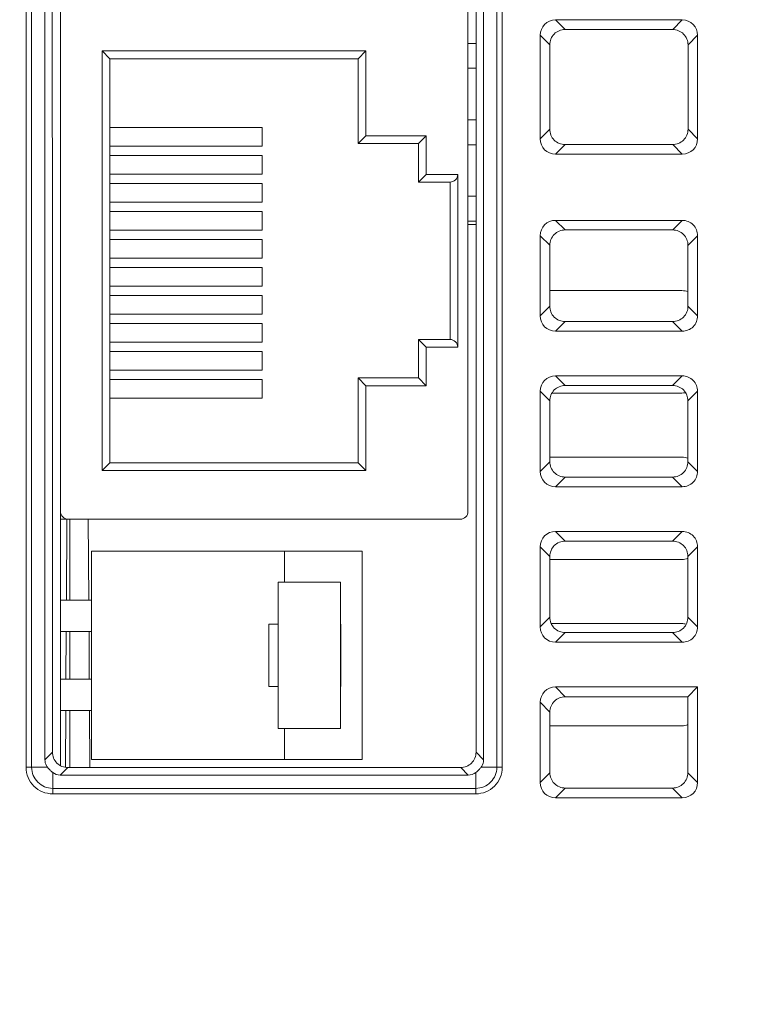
# Model space of a CAD drawing. Header units: millimetres. Extents: x -296 to 295, y -209 to 209.
# Tile 8 of 140: x -248 to -225, y -166 to -135. Entities that reach past the tile are written whole.
import ezdxf

# ---------------------------------------------------------------- set-up
doc = ezdxf.new("R2010")
doc.units = ezdxf.units.MM
doc.header["$MEASUREMENT"] = 0
doc.layers.add('layer 1', color=7, linetype='Continuous')

msp = doc.modelspace()

# ---------------------------------------------------------------- linework, layer by layer
at = {"layer": 'layer 1', "color": 1, "lineweight": 0}
msp.add_open_spline([(295.3283, 209.2747), (295.3283, 209.2747), (295.3283, -208.9236), (295.3283, -208.9236), (295.3283, -208.9236), (-296.1944, -208.9236), (-296.1944, -208.9236), (-296.1944, -208.9236), (-296.1944, 209.2747), (-296.1944, 209.2747), (-296.1944, 209.2747), (295.3283, 209.2747), (295.3283, 209.2747)], degree=3, knots=[0, 0, 0, 0, 0.25, 0.25, 0.25, 0.5, 0.5, 0.5, 0.75, 0.75, 0.75, 1, 1, 1, 1], dxfattribs=at)
at = {"layer": 'layer 1', "color": 5, "lineweight": 0}
msp.add_open_spline([(-281.2487, 194.7284), (-281.2487, 194.7284), (-281.2487, -197.0649), (-281.2487, -197.0649), (-281.2487, -197.0649), (283.3586, -197.0649), (283.3586, -197.0649)], degree=3, knots=[0, 0, 0, 0, 0.5, 0.5, 0.5, 1, 1, 1, 1], dxfattribs=at)
at = {"layer": 'layer 1', "lineweight": 9}
for points in [[(-247.9578, -118.3634), (-247.9578, -118.3634), (-247.9578, -158.8384), (-247.9578, -158.8384)], [(-247.7811, -158.8384), (-247.7811, -158.8384), (-247.7811, -118.3634), (-247.7811, -118.3634)], [(-232.8275, -118.3634), (-232.8275, -118.3634), (-232.8275, -158.8384), (-232.8275, -158.8384)], [(-232.6507, -158.8384), (-232.6507, -158.8384), (-232.6507, -118.3634), (-232.6507, -118.3634)], [(-247.3543, -118.6063), (-247.3543, -118.6063), (-247.3543, -158.5954), (-247.3543, -158.5954)], [(-246.8543, -118.4074), (-246.8543, -118.4074), (-246.8543, -158.7777), (-246.8543, -158.7777)], [(-233.2543, -158.5954), (-233.2543, -158.5954), (-233.2543, -118.6063), (-233.2543, -118.6063)], [(-247.1116, -158.3528), (-247.1116, -158.3528), (-247.1213, -118.8392), (-247.1213, -118.8392)], [(-233.7543, -150.6134), (-233.7543, -150.6134), (-233.7543, -118.8634), (-233.7543, -118.8634)], [(-233.4872, -118.8392), (-233.4872, -118.8392), (-233.4969, -158.3528), (-233.4969, -158.3528)], [(-230.9424, -134.8173), (-231.2162, -134.8173), (-231.4354, -135.0364), (-231.4354, -135.3102)], [(-230.9424, -134.8173), (-230.9424, -134.8173), (-226.8661, -134.8173), (-226.8661, -134.8173)], [(-230.9424, -134.8173), (-230.9424, -134.8173), (-230.6352, -135.1245), (-230.6352, -135.1245)], [(-227.1733, -135.1245), (-227.1733, -135.1245), (-226.8661, -134.8173), (-226.8661, -134.8173)], [(-226.3732, -135.3102), (-226.3732, -135.0364), (-226.5924, -134.8173), (-226.8661, -134.8173)], [(-230.6352, -135.1245), (-230.6352, -135.1245), (-227.1733, -135.1245), (-227.1733, -135.1245)], [(-231.128, -135.6167), (-231.128, -135.6167), (-231.4354, -135.3102), (-231.4354, -135.3102)], [(-231.4354, -138.6365), (-231.4354, -138.6365), (-231.4354, -135.3102), (-231.4354, -135.3102)], [(-226.3732, -135.3102), (-226.3732, -135.3102), (-226.6805, -135.6167), (-226.6805, -135.6167)], [(-226.3732, -135.3102), (-226.3732, -135.3102), (-226.3732, -138.6365), (-226.3732, -138.6365)], [(-233.7543, -135.5694), (-233.7543, -135.5694), (-233.4913, -135.5694), (-233.4913, -135.5694)], [(-231.1274, -138.3276), (-231.1274, -138.3276), (-231.128, -135.6167), (-231.128, -135.6167)], [(-226.6805, -135.6167), (-226.6805, -135.6167), (-226.6812, -138.3276), (-226.6812, -138.3276)], [(-245.5177, -149.3035), (-245.5177, -149.3035), (-245.5177, -135.8115), (-245.5177, -135.8115)], [(-245.2677, -136.0615), (-245.2677, -136.0615), (-245.5177, -135.8115), (-245.5177, -135.8115)], [(-245.5177, -135.8115), (-245.5177, -135.8115), (-237.039, -135.8115), (-237.039, -135.8115)], [(-245.2677, -149.0535), (-245.2677, -149.0535), (-245.2677, -136.0615), (-245.2677, -136.0615)], [(-245.2677, -136.0615), (-245.2677, -136.0615), (-237.289, -136.0615), (-237.289, -136.0615)], [(-237.289, -136.0615), (-237.289, -136.0615), (-237.039, -135.8115), (-237.039, -135.8115)], [(-237.289, -136.0615), (-237.289, -136.0615), (-237.289, -138.7922), (-237.289, -138.7922)], [(-237.039, -135.8115), (-237.039, -135.8115), (-237.039, -138.5422), (-237.039, -138.5422)], [(-233.4915, -136.3694), (-233.4915, -136.3694), (-233.7543, -136.3694), (-233.7543, -136.3694)], [(-240.3712, -138.274), (-240.3712, -138.274), (-245.2677, -138.274), (-245.2677, -138.274)], [(-240.3712, -138.875), (-240.3712, -138.875), (-240.3712, -138.274), (-240.3712, -138.274)], [(-233.7543, -138.0264), (-233.7543, -138.0264), (-233.4919, -138.0264), (-233.4919, -138.0264)], [(-237.289, -138.7922), (-237.289, -138.7922), (-237.039, -138.5422), (-237.039, -138.5422)], [(-237.039, -138.5422), (-237.039, -138.5422), (-235.0977, -138.5422), (-235.0977, -138.5422)], [(-235.3477, -138.7922), (-235.3477, -138.7922), (-235.0977, -138.5422), (-235.0977, -138.5422)], [(-235.0977, -138.5422), (-235.0977, -138.5422), (-235.0977, -139.7795), (-235.0977, -139.7795)], [(-231.4354, -138.6365), (-231.4354, -138.6365), (-231.1274, -138.3276), (-231.1274, -138.3276)], [(-226.6812, -138.3276), (-226.6812, -138.3276), (-226.3732, -138.6365), (-226.3732, -138.6365)], [(-245.2677, -138.875), (-245.2677, -138.875), (-240.3712, -138.875), (-240.3712, -138.875)], [(-237.289, -138.7922), (-237.289, -138.7922), (-235.3477, -138.7922), (-235.3477, -138.7922)], [(-235.3477, -138.7922), (-235.3477, -138.7922), (-235.3477, -140.0295), (-235.3477, -140.0295)], [(-233.4921, -138.8264), (-233.4921, -138.8264), (-233.7543, -138.8264), (-233.7543, -138.8264)], [(-231.4354, -138.6365), (-231.4354, -138.9103), (-231.2162, -139.1294), (-230.9424, -139.1294)], [(-230.6343, -138.8213), (-230.6343, -138.8213), (-230.9424, -139.1294), (-230.9424, -139.1294)], [(-227.1742, -138.8213), (-227.1742, -138.8213), (-230.6343, -138.8213), (-230.6343, -138.8213)], [(-226.8661, -139.1294), (-226.8661, -139.1294), (-227.1742, -138.8213), (-227.1742, -138.8213)], [(-226.8661, -139.1294), (-226.5924, -139.1294), (-226.3732, -138.9103), (-226.3732, -138.6365)], [(-240.3712, -139.174), (-240.3712, -139.174), (-245.2677, -139.174), (-245.2677, -139.174)], [(-240.3712, -139.775), (-240.3712, -139.775), (-240.3712, -139.174), (-240.3712, -139.174)], [(-226.8661, -139.1294), (-226.8661, -139.1294), (-230.9424, -139.1294), (-230.9424, -139.1294)], [(-245.2677, -139.775), (-245.2677, -139.775), (-240.3712, -139.775), (-240.3712, -139.775)], [(-235.3477, -140.0295), (-235.3477, -140.0295), (-235.0977, -139.7795), (-235.0977, -139.7795)], [(-234.0829, -139.7795), (-234.0829, -139.7795), (-235.0977, -139.7795), (-235.0977, -139.7795)], [(-234.0829, -139.7795), (-234.0829, -139.7795), (-234.0829, -145.3355), (-234.0829, -145.3355)], [(-240.3712, -140.074), (-240.3712, -140.074), (-245.2677, -140.074), (-245.2677, -140.074)], [(-240.3712, -140.675), (-240.3712, -140.675), (-240.3712, -140.074), (-240.3712, -140.074)], [(-234.3329, -140.0295), (-234.3329, -140.0295), (-235.3477, -140.0295), (-235.3477, -140.0295)], [(-234.3329, -140.0295), (-234.3329, -140.0295), (-234.3329, -145.0855), (-234.3329, -145.0855)], [(-233.7543, -140.4834), (-233.7543, -140.4834), (-233.4926, -140.4834), (-233.4926, -140.4834)], [(-245.2677, -140.675), (-245.2677, -140.675), (-240.3712, -140.675), (-240.3712, -140.675)], [(-240.3712, -140.974), (-240.3712, -140.974), (-245.2677, -140.974), (-245.2677, -140.974)], [(-240.3712, -141.575), (-240.3712, -141.575), (-240.3712, -140.974), (-240.3712, -140.974)], [(-233.4927, -141.2834), (-233.4927, -141.2834), (-233.7543, -141.2834), (-233.7543, -141.2834)], [(-233.7543, -141.3884), (-233.7543, -141.3884), (-233.4928, -141.3884), (-233.4928, -141.3884)], [(-230.9424, -141.2573), (-231.2162, -141.2573), (-231.4354, -141.4764), (-231.4354, -141.7502)], [(-230.9424, -141.2573), (-230.9424, -141.2573), (-226.8661, -141.2573), (-226.8661, -141.2573)], [(-230.9424, -141.2573), (-230.9424, -141.2573), (-230.6336, -141.5661), (-230.6336, -141.5661)], [(-227.1749, -141.5661), (-227.1749, -141.5661), (-226.8661, -141.2573), (-226.8661, -141.2573)], [(-245.2677, -141.575), (-245.2677, -141.575), (-240.3712, -141.575), (-240.3712, -141.575)], [(-231.1264, -142.0585), (-231.1264, -142.0585), (-231.4354, -141.7502), (-231.4354, -141.7502)], [(-231.4354, -144.3265), (-231.4354, -144.3265), (-231.4354, -141.7502), (-231.4354, -141.7502)], [(-230.6336, -141.5661), (-230.6336, -141.5661), (-227.1749, -141.5661), (-227.1749, -141.5661)], [(-226.3732, -141.7502), (-226.3732, -141.7502), (-226.6821, -142.0587), (-226.6821, -142.0587)], [(-226.3732, -144.3265), (-226.3732, -144.3265), (-226.3732, -141.7502), (-226.3732, -141.7502)], [(-240.3712, -141.874), (-240.3712, -141.874), (-245.2677, -141.874), (-245.2677, -141.874)], [(-240.3712, -142.475), (-240.3712, -142.475), (-240.3712, -141.874), (-240.3712, -141.874)], [(-231.126, -144.0165), (-231.126, -144.0165), (-231.1264, -142.0585), (-231.1264, -142.0585)], [(-226.6824, -144.0155), (-226.6824, -144.0155), (-226.6824, -142.0575), (-226.6824, -142.0575)], [(-245.2677, -142.475), (-245.2677, -142.475), (-240.3712, -142.475), (-240.3712, -142.475)], [(-240.3712, -142.774), (-240.3712, -142.774), (-245.2677, -142.774), (-245.2677, -142.774)], [(-240.3712, -143.375), (-240.3712, -143.375), (-240.3712, -142.774), (-240.3712, -142.774)], [(-245.2677, -143.375), (-245.2677, -143.375), (-240.3712, -143.375), (-240.3712, -143.375)], [(-240.3712, -143.674), (-240.3712, -143.674), (-245.2677, -143.674), (-245.2677, -143.674)], [(-240.3712, -144.275), (-240.3712, -144.275), (-240.3712, -143.674), (-240.3712, -143.674)], [(-226.8754, -143.5166), (-226.8754, -143.5166), (-231.1261, -143.5166), (-231.1261, -143.5166)], [(-226.8754, -143.5166), (-226.8097, -143.5166), (-226.7427, -143.53), (-226.6822, -143.5555)], [(-245.2677, -144.275), (-245.2677, -144.275), (-240.3712, -144.275), (-240.3712, -144.275)], [(-231.4354, -144.3265), (-231.4354, -144.3265), (-231.126, -144.0165), (-231.126, -144.0165)], [(-226.6826, -144.0167), (-226.6826, -144.0167), (-226.3732, -144.3265), (-226.3732, -144.3265)], [(-240.3712, -144.574), (-240.3712, -144.574), (-245.2677, -144.574), (-245.2677, -144.574)], [(-240.3712, -145.175), (-240.3712, -145.175), (-240.3712, -144.574), (-240.3712, -144.574)], [(-231.4354, -144.3265), (-231.4354, -144.6003), (-231.2162, -144.8194), (-230.9424, -144.8194)], [(-230.6329, -144.5099), (-230.6329, -144.5099), (-230.9424, -144.8194), (-230.9424, -144.8194)], [(-227.1756, -144.5099), (-227.1756, -144.5099), (-230.6329, -144.5099), (-230.6329, -144.5099)], [(-226.8661, -144.8194), (-226.8661, -144.8194), (-227.1756, -144.5099), (-227.1756, -144.5099)], [(-226.8661, -144.8194), (-226.8661, -144.8194), (-230.9424, -144.8194), (-230.9424, -144.8194)], [(-245.2677, -145.175), (-245.2677, -145.175), (-240.3712, -145.175), (-240.3712, -145.175)], [(-235.3477, -145.0855), (-235.3477, -145.0855), (-234.3329, -145.0855), (-234.3329, -145.0855)], [(-235.3477, -145.0855), (-235.3477, -145.0855), (-235.0977, -145.3355), (-235.0977, -145.3355)], [(-235.3477, -145.0855), (-235.3477, -145.0855), (-235.3477, -146.3229), (-235.3477, -146.3229)], [(-240.3712, -145.474), (-240.3712, -145.474), (-245.2677, -145.474), (-245.2677, -145.474)], [(-240.3712, -146.075), (-240.3712, -146.075), (-240.3712, -145.474), (-240.3712, -145.474)], [(-235.0977, -145.3355), (-235.0977, -145.3355), (-234.0829, -145.3355), (-234.0829, -145.3355)], [(-235.0977, -145.3355), (-235.0977, -145.3355), (-235.0977, -146.5729), (-235.0977, -146.5729)], [(-245.2677, -146.075), (-245.2677, -146.075), (-240.3712, -146.075), (-240.3712, -146.075)], [(-240.3712, -146.374), (-240.3712, -146.374), (-245.2677, -146.374), (-245.2677, -146.374)], [(-240.3712, -146.975), (-240.3712, -146.975), (-240.3712, -146.374), (-240.3712, -146.374)], [(-237.289, -146.3229), (-237.289, -146.3229), (-237.039, -146.5729), (-237.039, -146.5729)], [(-235.3477, -146.3229), (-235.3477, -146.3229), (-237.289, -146.3229), (-237.289, -146.3229)], [(-237.289, -146.3229), (-237.289, -146.3229), (-237.289, -149.0535), (-237.289, -149.0535)], [(-235.3477, -146.3229), (-235.3477, -146.3229), (-235.0977, -146.5729), (-235.0977, -146.5729)], [(-230.9424, -146.2573), (-231.2162, -146.2573), (-231.4354, -146.4764), (-231.4354, -146.7502)], [(-230.9424, -146.2573), (-230.9424, -146.2573), (-226.8661, -146.2573), (-226.8661, -146.2573)], [(-230.9424, -146.2573), (-230.9424, -146.2573), (-230.6324, -146.5673), (-230.6324, -146.5673)], [(-227.1761, -146.5673), (-227.1761, -146.5673), (-226.8661, -146.2573), (-226.8661, -146.2573)], [(-235.0977, -146.5729), (-235.0977, -146.5729), (-237.039, -146.5729), (-237.039, -146.5729)], [(-237.039, -146.5729), (-237.039, -146.5729), (-237.039, -149.3035), (-237.039, -149.3035)], [(-231.1252, -147.0597), (-231.1252, -147.0597), (-231.4354, -146.7502), (-231.4354, -146.7502)], [(-231.4354, -149.3265), (-231.4354, -149.3265), (-231.4354, -146.7502), (-231.4354, -146.7502)], [(-231.0472, -146.8093), (-231.0472, -146.8093), (-226.8762, -146.8093), (-226.8762, -146.8093)], [(-230.6324, -146.5673), (-230.6324, -146.5673), (-227.1761, -146.5673), (-227.1761, -146.5673)], [(-226.8762, -146.8093), (-226.8415, -146.8093), (-226.8069, -146.8057), (-226.7729, -146.7985)], [(-226.3732, -146.7502), (-226.3732, -146.7502), (-226.6834, -147.0599), (-226.6834, -147.0599)], [(-226.3732, -146.7502), (-226.3732, -146.7502), (-226.3732, -149.3265), (-226.3732, -149.3265)], [(-245.2677, -146.975), (-245.2677, -146.975), (-240.3712, -146.975), (-240.3712, -146.975)], [(-231.1247, -149.0153), (-231.1247, -149.0153), (-231.1252, -147.0597), (-231.1252, -147.0597)], [(-226.6836, -149.0143), (-226.6836, -149.0143), (-226.6836, -147.0587), (-226.6836, -147.0587)], [(-245.2677, -149.0535), (-245.2677, -149.0535), (-245.5177, -149.3035), (-245.5177, -149.3035)], [(-237.289, -149.0535), (-237.289, -149.0535), (-245.2677, -149.0535), (-245.2677, -149.0535)], [(-237.289, -149.0535), (-237.289, -149.0535), (-237.039, -149.3035), (-237.039, -149.3035)], [(-231.4354, -149.3265), (-231.4354, -149.3265), (-231.1247, -149.0153), (-231.1247, -149.0153)], [(-226.8767, -148.8679), (-226.8767, -148.8679), (-231.125, -148.8679), (-231.125, -148.8679)], [(-226.8767, -148.8679), (-226.811, -148.8679), (-226.744, -148.8813), (-226.6834, -148.9069)], [(-226.6838, -149.0155), (-226.6838, -149.0155), (-226.3732, -149.3265), (-226.3732, -149.3265)], [(-237.039, -149.3035), (-237.039, -149.3035), (-245.5177, -149.3035), (-245.5177, -149.3035)], [(-231.4354, -149.3265), (-231.4354, -149.6003), (-231.2162, -149.8194), (-230.9424, -149.8194)], [(-230.6317, -149.5087), (-230.6317, -149.5087), (-230.9424, -149.8194), (-230.9424, -149.8194)], [(-227.1769, -149.5087), (-227.1769, -149.5087), (-230.6317, -149.5087), (-230.6317, -149.5087)], [(-226.8661, -149.8194), (-226.8661, -149.8194), (-227.1769, -149.5087), (-227.1769, -149.5087)], [(-226.8661, -149.8194), (-226.8661, -149.8194), (-230.9424, -149.8194), (-230.9424, -149.8194)], [(-246.8543, -150.8634), (-246.8543, -150.8634), (-234.0043, -150.8634), (-234.0043, -150.8634)], [(-246.6643, -153.4695), (-246.6643, -153.4695), (-246.6484, -150.8631), (-246.6484, -150.8631)], [(-246.5563, -153.4684), (-246.5563, -153.4684), (-246.5565, -150.8633), (-246.5565, -150.8633)], [(-245.9434, -153.4689), (-245.9434, -153.4689), (-245.9593, -150.8634), (-245.9593, -150.8634)], [(-230.9424, -151.2573), (-231.2162, -151.2573), (-231.4354, -151.4764), (-231.4354, -151.7502)], [(-230.9424, -151.2573), (-230.9424, -151.2573), (-226.8661, -151.2573), (-226.8661, -151.2573)], [(-230.9424, -151.2573), (-230.9424, -151.2573), (-230.6312, -151.5685), (-230.6312, -151.5685)], [(-227.1774, -151.5685), (-227.1774, -151.5685), (-226.8661, -151.2573), (-226.8661, -151.2573)], [(-230.6312, -151.5685), (-230.6312, -151.5685), (-227.1774, -151.5685), (-227.1774, -151.5685)], [(-245.8543, -151.8884), (-245.8543, -151.8884), (-237.1543, -151.8884), (-237.1543, -151.8884)], [(-245.8543, -151.8884), (-245.8543, -151.8884), (-245.8543, -158.5884), (-245.8543, -158.5884)], [(-239.6543, -152.8884), (-239.6543, -152.8884), (-239.6543, -151.8884), (-239.6543, -151.8884)], [(-237.1543, -158.5884), (-237.1543, -158.5884), (-237.1543, -151.8884), (-237.1543, -151.8884)], [(-231.124, -152.061), (-231.124, -152.061), (-231.4354, -151.7502), (-231.4354, -151.7502)], [(-231.4354, -154.3265), (-231.4354, -154.3265), (-231.4354, -151.7502), (-231.4354, -151.7502)], [(-226.3732, -151.7502), (-226.3732, -151.7502), (-226.6846, -152.0612), (-226.6846, -152.0612)], [(-226.3732, -151.7502), (-226.3732, -151.7502), (-226.3732, -154.3265), (-226.3732, -154.3265)], [(-231.1235, -154.014), (-231.1235, -154.014), (-231.124, -152.061), (-231.124, -152.061)], [(-231.1237, -152.158), (-231.1237, -152.158), (-226.8775, -152.158), (-226.8775, -152.158)], [(-226.6865, -152.12), (-226.7464, -152.1449), (-226.8126, -152.158), (-226.8775, -152.158)], [(-226.6848, -154.013), (-226.6848, -154.013), (-226.6848, -152.06), (-226.6848, -152.06)], [(-239.8543, -152.8884), (-239.8543, -152.8884), (-237.8543, -152.8884), (-237.8543, -152.8884)], [(-239.8543, -152.8884), (-239.8543, -152.8884), (-239.8543, -157.5884), (-239.8543, -157.5884)], [(-237.8543, -152.8884), (-237.8543, -152.8884), (-237.8543, -157.5884), (-237.8543, -157.5884)], [(-246.8543, -153.4684), (-246.8543, -153.4684), (-245.8543, -153.4684), (-245.8543, -153.4684)], [(-231.4354, -154.3265), (-231.4354, -154.3265), (-231.1235, -154.014), (-231.1235, -154.014)], [(-226.6851, -154.0143), (-226.6851, -154.0143), (-226.3732, -154.3265), (-226.3732, -154.3265)], [(-239.8543, -154.2384), (-239.8543, -154.2384), (-240.1543, -154.2384), (-240.1543, -154.2384)], [(-240.1543, -154.2384), (-240.1543, -154.2384), (-240.1543, -156.2384), (-240.1543, -156.2384)], [(-237.8543, -154.2384), (-237.8543, -154.2384), (-237.8443, -154.2384), (-237.8443, -154.2384)], [(-237.8443, -156.2384), (-237.8443, -156.2384), (-237.8443, -154.2384), (-237.8443, -154.2384)], [(-231.4354, -154.3265), (-231.4354, -154.6003), (-231.2162, -154.8194), (-230.9424, -154.8194)], [(-226.878, -154.2192), (-226.878, -154.2192), (-231.0763, -154.2192), (-231.0763, -154.2192)], [(-226.7472, -154.2367), (-226.7899, -154.2251), (-226.8338, -154.2192), (-226.878, -154.2192)], [(-246.8543, -154.4684), (-246.8543, -154.4684), (-245.8543, -154.4684), (-245.8543, -154.4684)], [(-246.6798, -156.0094), (-246.6798, -156.0094), (-246.6704, -154.4695), (-246.6704, -154.4695)], [(-246.5561, -156.0084), (-246.5561, -156.0084), (-246.5562, -154.4684), (-246.5562, -154.4684)], [(-245.9279, -156.0088), (-245.9279, -156.0088), (-245.9373, -154.4689), (-245.9373, -154.4689)], [(-230.6305, -154.5075), (-230.6305, -154.5075), (-230.9424, -154.8194), (-230.9424, -154.8194)], [(-227.1781, -154.5075), (-227.1781, -154.5075), (-230.6305, -154.5075), (-230.6305, -154.5075)], [(-226.8661, -154.8194), (-226.8661, -154.8194), (-227.1781, -154.5075), (-227.1781, -154.5075)], [(-226.8661, -154.8194), (-226.8661, -154.8194), (-230.9424, -154.8194), (-230.9424, -154.8194)], [(-246.8543, -156.0084), (-246.8543, -156.0084), (-245.8543, -156.0084), (-245.8543, -156.0084)], [(-239.8543, -156.2384), (-239.8543, -156.2384), (-240.1543, -156.2384), (-240.1543, -156.2384)], [(-237.8543, -156.2384), (-237.8543, -156.2384), (-237.8443, -156.2384), (-237.8443, -156.2384)], [(-230.9424, -156.2573), (-231.2162, -156.2573), (-231.4354, -156.4764), (-231.4354, -156.7502)], [(-230.9424, -156.2573), (-230.9424, -156.2573), (-226.3732, -156.2573), (-226.3732, -156.2573)], [(-230.9424, -156.2573), (-230.9424, -156.2573), (-230.63, -156.5698), (-230.63, -156.5698)], [(-226.6857, -156.5698), (-226.6857, -156.5698), (-226.3732, -156.2573), (-226.3732, -156.2573)], [(-226.3732, -156.2573), (-226.3732, -156.2573), (-226.3732, -159.3265), (-226.3732, -159.3265)], [(-230.63, -156.5698), (-230.63, -156.5698), (-226.6857, -156.5698), (-226.6857, -156.5698)], [(-226.686, -159.0114), (-226.686, -159.0114), (-226.686, -156.5698), (-226.686, -156.5698)], [(-231.1228, -157.0622), (-231.1228, -157.0622), (-231.4354, -156.7502), (-231.4354, -156.7502)], [(-231.4354, -159.3265), (-231.4354, -159.3265), (-231.4354, -156.7502), (-231.4354, -156.7502)], [(-246.8543, -157.0084), (-246.8543, -157.0084), (-245.8543, -157.0084), (-245.8543, -157.0084)], [(-246.6971, -158.8451), (-246.6971, -158.8451), (-246.6859, -157.0094), (-246.6859, -157.0094)], [(-246.5558, -158.8456), (-246.5558, -158.8456), (-246.556, -157.0084), (-246.556, -157.0084)], [(-245.9105, -158.8456), (-245.9105, -158.8456), (-245.9218, -157.0088), (-245.9218, -157.0088)], [(-231.1223, -159.0128), (-231.1223, -159.0128), (-231.1228, -157.0622), (-231.1228, -157.0622)], [(-239.8543, -157.5884), (-239.8543, -157.5884), (-237.8543, -157.5884), (-237.8543, -157.5884)], [(-239.6543, -158.5884), (-239.6543, -158.5884), (-239.6543, -157.5884), (-239.6543, -157.5884)], [(-231.1226, -157.5067), (-231.1226, -157.5067), (-226.8788, -157.5067), (-226.8788, -157.5067)], [(-226.6858, -157.4679), (-226.7463, -157.4933), (-226.8132, -157.5067), (-226.8788, -157.5067)], [(-247.3543, -158.5954), (-247.3543, -158.5954), (-247.1116, -158.3528), (-247.1116, -158.3528)], [(-233.4969, -158.3528), (-233.4969, -158.3528), (-233.2543, -158.5954), (-233.2543, -158.5954)], [(-247.2729, -158.8384), (-247.2729, -158.8384), (-247.9578, -158.8384), (-247.9578, -158.8384)], [(-246.6186, -158.8456), (-246.6186, -158.8456), (-246.8614, -159.0884), (-246.8614, -159.0884)], [(-233.99, -158.8456), (-233.99, -158.8456), (-246.6186, -158.8456), (-246.6186, -158.8456)], [(-245.8543, -158.5884), (-245.8543, -158.5884), (-237.1543, -158.5884), (-237.1543, -158.5884)], [(-233.7472, -159.0884), (-233.7472, -159.0884), (-233.99, -158.8456), (-233.99, -158.8456)], [(-232.6507, -158.8384), (-232.6507, -158.8384), (-233.3356, -158.8384), (-233.3356, -158.8384)], [(-247.1043, -159.6919), (-247.1043, -159.6919), (-247.1043, -159.007), (-247.1043, -159.007)], [(-247.1043, -159.007), (-247.0352, -159.0603), (-246.9513, -159.0884), (-246.8614, -159.0884)], [(-246.8614, -159.0884), (-246.8614, -159.0884), (-233.7472, -159.0884), (-233.7472, -159.0884)], [(-233.7472, -159.0884), (-233.6572, -159.0884), (-233.5734, -159.0603), (-233.5043, -159.007)], [(-233.5043, -159.007), (-233.5043, -159.007), (-233.5043, -159.6919), (-233.5043, -159.6919)], [(-231.4354, -159.3265), (-231.4354, -159.3265), (-231.1223, -159.0128), (-231.1223, -159.0128)], [(-226.6863, -159.0129), (-226.6863, -159.0129), (-226.3732, -159.3265), (-226.3732, -159.3265)], [(-231.4354, -159.3265), (-231.4354, -159.6003), (-231.2162, -159.8194), (-230.9424, -159.8194)], [(-230.6292, -159.5062), (-230.6292, -159.5062), (-230.9424, -159.8194), (-230.9424, -159.8194)], [(-227.1793, -159.5062), (-227.1793, -159.5062), (-230.6292, -159.5062), (-230.6292, -159.5062)], [(-226.8661, -159.8194), (-226.8661, -159.8194), (-227.1793, -159.5062), (-227.1793, -159.5062)], [(-226.8661, -159.8194), (-226.5924, -159.8194), (-226.3732, -159.6003), (-226.3732, -159.3265)], [(-233.5043, -159.5151), (-233.5043, -159.5151), (-247.1043, -159.5151), (-247.1043, -159.5151)], [(-247.1043, -159.6919), (-247.1043, -159.6919), (-233.5043, -159.6919), (-233.5043, -159.6919)], [(-226.8661, -159.8194), (-226.8661, -159.8194), (-230.9424, -159.8194), (-230.9424, -159.8194)]]:
    msp.add_open_spline(points, degree=3, dxfattribs=at)
for points in [[(-230.6352, -135.1245), (-230.7607, -135.1245), (-230.8917, -135.1762), (-230.9834, -135.2675), (-231.0751, -135.3587), (-231.1275, -135.4896), (-231.1277, -135.615)], [(-226.6809, -135.615), (-226.6811, -135.4896), (-226.7335, -135.3587), (-226.8251, -135.2675), (-226.9169, -135.1762), (-227.0479, -135.1245), (-227.1733, -135.1245)], [(-231.1277, -138.326), (-231.1279, -138.4522), (-231.0762, -138.5844), (-230.9843, -138.6766), (-230.8925, -138.7689), (-230.7606, -138.8213), (-230.6343, -138.8213)], [(-227.1742, -138.8213), (-227.048, -138.8213), (-226.916, -138.7689), (-226.8242, -138.6766), (-226.7324, -138.5844), (-226.6807, -138.4522), (-226.6809, -138.326)], [(-234.3329, -140.0295), (-234.2666, -140.0295), (-234.203, -140.0032), (-234.1562, -139.9563), (-234.1093, -139.9094), (-234.0829, -139.8458), (-234.0829, -139.7795)], [(-226.8661, -141.2573), (-226.7403, -141.2573), (-226.6088, -141.3093), (-226.517, -141.4011), (-226.4253, -141.4928), (-226.3733, -141.6243), (-226.3732, -141.7502)], [(-230.6336, -141.5661), (-230.7592, -141.5661), (-230.8904, -141.6179), (-230.9821, -141.7093), (-231.0738, -141.8007), (-231.1261, -141.9317), (-231.1262, -142.0573)], [(-226.6824, -142.0575), (-226.6824, -141.9319), (-226.7347, -141.8008), (-226.8264, -141.7094), (-226.9181, -141.6179), (-227.0493, -141.5661), (-227.1749, -141.5661)], [(-231.1262, -144.0153), (-231.1263, -144.1414), (-231.0745, -144.2734), (-230.9827, -144.3655), (-230.8909, -144.4576), (-230.7591, -144.5099), (-230.6329, -144.5099)], [(-227.1756, -144.5099), (-227.0495, -144.5099), (-226.9177, -144.4576), (-226.8259, -144.3656), (-226.7341, -144.2735), (-226.6823, -144.1416), (-226.6824, -144.0155)], [(-226.3732, -144.3265), (-226.3731, -144.4524), (-226.4252, -144.5839), (-226.517, -144.6756), (-226.6088, -144.7674), (-226.7403, -144.8194), (-226.8661, -144.8194)], [(-234.0829, -145.3355), (-234.0829, -145.2692), (-234.1093, -145.2056), (-234.1562, -145.1588), (-234.203, -145.1119), (-234.2666, -145.0855), (-234.3329, -145.0855)], [(-226.8661, -146.2573), (-226.7403, -146.2573), (-226.6088, -146.3093), (-226.517, -146.4011), (-226.4253, -146.4928), (-226.3733, -146.6243), (-226.3732, -146.7502)], [(-230.6324, -146.5673), (-230.758, -146.5673), (-230.8891, -146.6191), (-230.9809, -146.7105), (-231.0726, -146.8019), (-231.1248, -146.933), (-231.125, -147.0585)], [(-226.6836, -147.0587), (-226.6836, -146.9331), (-226.7359, -146.802), (-226.8276, -146.7106), (-226.9194, -146.6191), (-227.0505, -146.5673), (-227.1761, -146.5673)], [(-231.125, -149.0141), (-231.1251, -149.1402), (-231.0733, -149.2722), (-230.9815, -149.3643), (-230.8897, -149.4564), (-230.7578, -149.5087), (-230.6317, -149.5087)], [(-227.1769, -149.5087), (-227.0508, -149.5087), (-226.919, -149.4564), (-226.8272, -149.3643), (-226.7354, -149.2723), (-226.6836, -149.1404), (-226.6836, -149.0143)], [(-226.3732, -149.3265), (-226.3731, -149.4524), (-226.4252, -149.5839), (-226.517, -149.6756), (-226.6088, -149.7674), (-226.7403, -149.8194), (-226.8661, -149.8194)], [(-246.8543, -150.6134), (-246.8543, -150.6797), (-246.8279, -150.7432), (-246.7811, -150.7901), (-246.7342, -150.837), (-246.6706, -150.8634), (-246.6043, -150.8634)], [(-234.0043, -150.8634), (-233.938, -150.8634), (-233.8744, -150.837), (-233.8275, -150.7901), (-233.7806, -150.7432), (-233.7543, -150.6797), (-233.7543, -150.6134)], [(-226.8661, -151.2573), (-226.7403, -151.2573), (-226.6088, -151.3093), (-226.517, -151.4011), (-226.4253, -151.4928), (-226.3733, -151.6243), (-226.3732, -151.7502)], [(-230.6312, -151.5685), (-230.7568, -151.5685), (-230.8879, -151.6203), (-230.9796, -151.7117), (-231.0713, -151.8032), (-231.1236, -151.9342), (-231.1237, -152.0598)], [(-226.6848, -152.06), (-226.6848, -151.9344), (-226.7371, -151.8033), (-226.8289, -151.7118), (-226.9206, -151.6203), (-227.0518, -151.5685), (-227.1774, -151.5685)], [(-231.1237, -154.0128), (-231.1239, -154.139), (-231.0721, -154.2709), (-230.9802, -154.3631), (-230.8884, -154.4552), (-230.7566, -154.5075), (-230.6305, -154.5075)], [(-227.1781, -154.5075), (-227.052, -154.5075), (-226.9202, -154.4552), (-226.8284, -154.3631), (-226.7366, -154.271), (-226.6848, -154.1392), (-226.6848, -154.013)], [(-226.3732, -154.3265), (-226.3731, -154.4524), (-226.4252, -154.5839), (-226.517, -154.6756), (-226.6088, -154.7674), (-226.7403, -154.8194), (-226.8661, -154.8194)], [(-230.63, -156.5698), (-230.7555, -156.5698), (-230.8867, -156.6215), (-230.9784, -156.713), (-231.0701, -156.8044), (-231.1224, -156.9354), (-231.1225, -157.061)], [(-247.1116, -158.3528), (-247.1116, -158.4786), (-247.0595, -158.6101), (-246.9677, -158.7018), (-246.8759, -158.7936), (-246.7444, -158.8456), (-246.6186, -158.8456)], [(-233.99, -158.8456), (-233.8641, -158.8456), (-233.7326, -158.7936), (-233.6408, -158.7018), (-233.5491, -158.6101), (-233.497, -158.4786), (-233.4969, -158.3528)], [(-247.9578, -158.8384), (-247.9578, -159.0647), (-247.8679, -159.2818), (-247.7078, -159.4419), (-247.5478, -159.602), (-247.3307, -159.6919), (-247.1043, -159.6919)], [(-247.7811, -158.8384), (-247.7811, -159.0178), (-247.7098, -159.19), (-247.5828, -159.3169), (-247.4559, -159.4438), (-247.2838, -159.5151), (-247.1043, -159.5151)], [(-247.2729, -158.8384), (-247.2853, -158.8224), (-247.2964, -158.8054), (-247.3061, -158.7876), (-247.3378, -158.7294), (-247.3543, -158.6615), (-247.3543, -158.5954)], [(-247.1865, -158.9335), (-247.1946, -158.9254), (-247.2027, -158.9173), (-247.2107, -158.9091), (-247.2325, -158.8865), (-247.2537, -158.8632), (-247.2729, -158.8384)], [(-233.5043, -159.6919), (-233.2779, -159.6919), (-233.0608, -159.602), (-232.9007, -159.4419), (-232.7407, -159.2818), (-232.6507, -159.0647), (-232.6507, -158.8384)], [(-233.5043, -159.5151), (-233.3248, -159.5151), (-233.1526, -159.4438), (-233.0257, -159.3169), (-232.8988, -159.19), (-232.8275, -159.0178), (-232.8275, -158.8384)], [(-233.3356, -158.8384), (-233.3417, -158.8462), (-233.348, -158.854), (-233.3544, -158.8615), (-233.3757, -158.8867), (-233.3987, -158.9104), (-233.4221, -158.9335)], [(-233.2543, -158.5954), (-233.2543, -158.6184), (-233.2561, -158.6413), (-233.2599, -158.6641), (-233.2705, -158.7268), (-233.297, -158.7882), (-233.3356, -158.8384)], [(-247.1043, -159.007), (-247.1111, -159.0017), (-247.1178, -158.9963), (-247.1244, -158.9908), (-247.146, -158.9727), (-247.1665, -158.9533), (-247.1865, -158.9335)], [(-233.4221, -158.9335), (-233.429, -158.9404), (-233.4361, -158.9472), (-233.4432, -158.954), (-233.4627, -158.9726), (-233.4829, -158.9905), (-233.5043, -159.007)], [(-231.1225, -159.0116), (-231.1226, -159.1378), (-231.0708, -159.2697), (-230.979, -159.3618), (-230.8872, -159.4539), (-230.7554, -159.5062), (-230.6292, -159.5062)], [(-227.1793, -159.5062), (-227.0532, -159.5062), (-226.9213, -159.4539), (-226.8295, -159.3617), (-226.7376, -159.2696), (-226.6859, -159.1376), (-226.686, -159.0114)]]:
    msp.add_open_spline(points, degree=3, knots=[0, 0, 0, 0, 0.5, 0.5, 0.5, 1, 1, 1, 1], dxfattribs=at)

doc.saveas('drawing.dxf')
